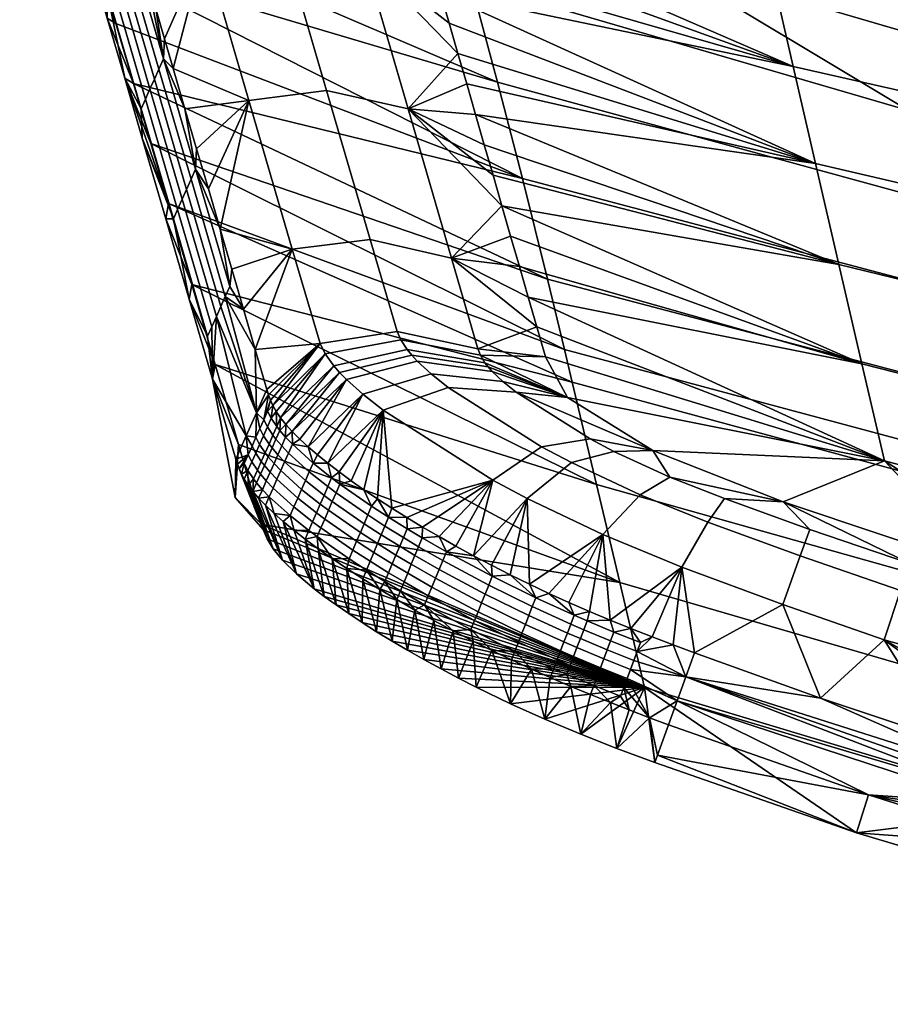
# Model space of a CAD drawing. Header units: millimetres. Extents: x 1047 to 1715, y 555 to 1212.
# Tile 5 of 256: x 1160 to 1229, y 680 to 759. Entities that reach past the tile are written whole.
import ezdxf

# ---------------------------------------------------------------- set-up
doc = ezdxf.new("R2010")
doc.units = ezdxf.units.MM
doc.header["$MEASUREMENT"] = 0
doc.layers.add('Alu stel 3', color=7, linetype='Continuous')

msp = doc.modelspace()

# ---------------------------------------------------------------- meshes
at = {"layer": 'Alu stel 3'}
mesh = msp.add_polyface(dxfattribs=at)
corners = [(1181.069, 765.107, 211.01), (1177.683, 776.698, 160.611), (1171.501, 775.897, 160.837), (1174.884, 764.306, 211.236), (1187.565, 763.655, 210.244), (1184.175, 775.237, 159.843), (1184.605, 752.986, 263.637), (1178.416, 752.194, 263.866), (1191.094, 751.519, 262.868), (1195.757, 753.496, 245.025), (1195.058, 755.918, 234.551), (1194.359, 758.342, 224.062), (1193.657, 760.763, 213.572), (1192.954, 763.179, 203.081), (1192.25, 765.592, 192.589), (1191.544, 768.002, 182.096), (1190.836, 770.408, 171.602), (1190.128, 772.811, 161.108), (1189.417, 775.211, 150.613), (1188.707, 777.606, 140.125), (1187.994, 779.998, 129.636), (1168.219, 769.062, 170.415), (1168.919, 766.666, 180.836), (1169.618, 764.271, 191.257), (1170.316, 761.878, 201.668), (1171.015, 759.485, 212.078), (1171.711, 757.102, 222.446), (1172.406, 754.718, 232.814), (1168.557, 763.974, 185.46), (1171.262, 754.686, 225.834), (1171.62, 755.493, 225.99), (1168.915, 764.782, 185.617), (1173.338, 751.526, 246.703), (1172.406, 754.718, 232.814), (1171.711, 757.102, 222.446), (1171.015, 759.485, 212.078), (1170.316, 761.878, 201.668), (1185.607, 772.215, 62.525), (1160.239, 784.656, 54.906), (1197.421, 772.572, 43.568), (1167.847, 758.305, 168.101), (1166.453, 763.081, 147.323), (1200.188, 745.972, 168.17), (1165.057, 767.856, 126.545), (1198.208, 753.633, 133.67), (1163.66, 772.632, 105.767), (1196.078, 761.567, 97.355), (1162.262, 777.408, 84.99), (1160.863, 782.183, 64.212), (1185.607, 772.215, 62.525)]
mesh.append_faces([[corners[k] for k in face] for face in [(0, 1, 2, 3), (4, 5, 1, 0), (6, 0, 3, 7), (8, 4, 0, 6), (9, 10, 8, 8), (10, 11, 4, 4), (11, 12, 4, 4), (12, 13, 4, 4), (13, 14, 4, 4), (14, 15, 4, 4), (15, 16, 5, 5), (16, 17, 5, 5), (17, 18, 5, 5), (18, 19, 5, 5), (19, 20, 5, 5), (21, 22, 2, 2), (22, 23, 3, 3), (23, 24, 3, 3), (24, 25, 3, 3), (25, 26, 3, 3), (26, 27, 3, 3), (3, 2, 22, 22), (5, 4, 15, 15), (7, 3, 27, 27), (4, 8, 10, 10), (28, 29, 30, 31), (32, 33, 30, 30), (33, 34, 30, 30), (34, 35, 30, 30), (35, 36, 30, 30), (31, 30, 36, 36), (37, 38, 39, 39), (40, 41, 42, 42), (41, 43, 44, 44), (43, 45, 46, 46), (45, 47, 46, 46), (47, 48, 49, 49), (44, 42, 41, 41), (46, 44, 43, 43), (46, 47, 49, 49)]])
mesh = msp.add_polyface(dxfattribs=at)
corners = [(1166.119, 776.256, 139.116), (1166.819, 773.857, 149.553), (1171.501, 775.897, 160.837), (1167.52, 771.459, 159.987), (1168.219, 769.062, 170.415), (1168.553, 753.96, 210.962), (1167.16, 758.735, 190.184), (1169.24, 753.529, 188.879), (1165.767, 763.51, 169.406), (1167.847, 758.305, 168.101), (1164.373, 768.285, 148.627), (1166.453, 763.081, 147.323), (1162.979, 773.059, 127.849), (1165.057, 767.856, 126.545), (1161.585, 777.833, 107.07), (1160.191, 782.606, 86.291), (1163.66, 772.632, 105.767), (1168.201, 763.172, 185.304), (1170.905, 753.884, 225.678), (1171.262, 754.686, 225.834), (1168.557, 763.974, 185.46), (1167.853, 762.388, 185.152), (1170.557, 753.1, 225.526), (1167.488, 761.568, 184.993), (1170.193, 752.28, 225.367), (1167.152, 760.811, 184.846), (1169.857, 751.524, 225.22), (1165.86, 773.22, 145.248), (1168.915, 764.782, 185.617), (1166.218, 774.027, 145.405), (1165.504, 772.417, 145.093), (1165.156, 771.633, 144.941), (1164.792, 770.812, 144.781), (1164.456, 770.055, 144.634), (1162.572, 780.484, 106.421), (1162.919, 781.268, 106.573), (1162.208, 779.663, 106.262), (1161.872, 778.906, 106.115), (1162.979, 773.059, 127.849), (1164.373, 768.285, 148.627), (1165.767, 763.51, 169.406), (1167.16, 758.735, 190.184), (1168.553, 753.96, 210.962), (1170.316, 761.878, 201.668), (1169.618, 764.271, 191.257), (1168.919, 766.666, 180.836), (1168.219, 769.062, 170.415), (1167.52, 771.459, 159.987), (1166.819, 773.857, 149.553), (1166.119, 776.256, 139.116), (1165.419, 778.656, 128.675)]
mesh.append_faces([[corners[k] for k in face] for face in [(0, 1, 2, 2), (1, 3, 2, 2), (3, 4, 2, 2), (5, 6, 7, 7), (6, 8, 9, 9), (8, 10, 11, 11), (10, 12, 13, 13), (12, 14, 13, 13), (14, 15, 16, 16), (16, 13, 14, 14), (13, 11, 10, 10), (11, 9, 8, 8), (9, 7, 6, 6), (17, 18, 19, 20), (21, 22, 18, 17), (23, 24, 22, 21), (25, 26, 24, 23), (27, 20, 28, 29), (30, 17, 20, 27), (31, 21, 17, 30), (32, 23, 21, 31), (33, 25, 23, 32), (34, 31, 30, 35), (36, 32, 31, 34), (37, 33, 32, 36), (38, 39, 33, 33), (39, 40, 33, 33), (40, 41, 25, 25), (41, 42, 25, 25), (43, 44, 28, 28), (44, 45, 28, 28), (45, 46, 28, 28), (46, 47, 29, 29), (47, 48, 29, 29), (48, 49, 29, 29), (49, 50, 29, 29), (26, 25, 42, 42), (29, 28, 46, 46), (25, 33, 40, 40), (33, 37, 38, 38)]])
mesh = msp.add_polyface(dxfattribs=at)
corners = [(1199.247, 741.385, 297.392), (1198.549, 743.808, 286.919), (1194.545, 739.642, 314.346), (1252.895, 747.844, 196.312), (1254.315, 739.984, 229.981), (1284.564, 735.112, 229.164), (1283.494, 743.168, 195.384), (1251.601, 754.797, 164.33), (1282.51, 750.015, 163.254), (1250.279, 761.641, 130.373), (1281.494, 756.434, 129.093), (1249.02, 767.852, 96.845), (1280.512, 761.914, 95.315), (1221.726, 754.881, 197.702), (1223.501, 747.164, 231.291), (1220.111, 761.965, 165.835), (1218.467, 769.226, 132.043), (1216.909, 776.131, 98.721), (1199.247, 741.385, 297.392), (1227.2, 731.232, 299.441), (1198.549, 743.808, 286.919), (1225.364, 739.132, 265.652), (1197.851, 746.23, 276.446), (1197.153, 748.652, 265.972), (1196.455, 751.074, 255.499), (1195.757, 753.496, 245.025), (1195.058, 755.918, 234.551), (1194.359, 758.342, 224.062), (1193.657, 760.763, 213.572), (1192.954, 763.179, 203.081), (1192.25, 765.592, 192.589), (1191.544, 768.002, 182.096), (1190.836, 770.408, 171.602), (1268.156, 768.933, 61.116), (1189.417, 775.211, 150.613), (1287.445, 763.915, -0.726), (1287.691, 757.589, 10.315), (1241.42, 768.06, 16.491), (1288.445, 748.624, 34.663), (1242.35, 758.921, 38.631), (1266.463, 748.739, 58.553), (1238.445, 755.374, 59.676), (1210.836, 763.445, 61.041), (1197.421, 772.572, 43.568), (1230.905, 751.377, 95.523), (1268.216, 743.433, 94.094), (1269.831, 737.142, 130.5), (1232.812, 744.163, 131.855), (1198.208, 753.633, 133.67), (1234.504, 736.909, 166.329), (1200.188, 745.972, 168.17), (1196.078, 761.567, 97.355), (1185.607, 772.215, 62.525), (1210.836, 763.445, 61.041), (1238.445, 755.374, 59.676), (1266.463, 748.739, 58.553)]
mesh.append_faces([[corners[k] for k in face] for face in [(0, 1, 2, 2), (3, 4, 5, 6), (7, 3, 6, 8), (9, 7, 8, 10), (11, 9, 10, 12), (13, 14, 4, 3), (15, 13, 3, 7), (16, 15, 7, 9), (17, 16, 9, 11), (18, 19, 20, 20), (20, 21, 22, 22), (22, 21, 23, 23), (23, 21, 24, 24), (24, 14, 25, 25), (25, 14, 26, 26), (26, 14, 27, 27), (27, 14, 28, 28), (28, 13, 29, 29), (29, 13, 30, 30), (30, 13, 31, 31), (31, 15, 32, 32), (12, 33, 11, 11), (14, 24, 21, 21), (13, 28, 14, 14), (15, 31, 13, 13), (16, 34, 15, 15), (35, 36, 37, 37), (38, 39, 37, 36), (40, 41, 39, 39), (41, 42, 39, 39), (43, 39, 42, 42), (39, 38, 40, 40), (44, 45, 46, 47), (48, 47, 49, 50), (51, 44, 47, 48), (52, 53, 51, 51), (53, 54, 44, 44), (54, 55, 45, 45), (45, 44, 54, 54), (44, 51, 53, 53)]])
mesh = msp.add_polyface(dxfattribs=at)
corners = [(1188.063, 741.128, 315.119), (1184.605, 752.986, 263.637), (1178.416, 752.194, 263.866), (1181.872, 740.346, 315.351), (1194.545, 739.642, 314.346), (1191.094, 751.519, 262.868), (1190.216, 733.789, 346.99), (1184.089, 732.85, 347.911), (1196.645, 732.417, 345.662), (1190.512, 733.135, 349.639), (1184.504, 732.025, 351.165), (1196.845, 731.911, 347.754), (1191.023, 732.358, 352.4), (1185.186, 731.073, 354.405), (1197.198, 731.315, 349.967), (1191.384, 731.917, 353.805), (1185.645, 730.546, 356.005), (1197.459, 730.975, 351.104), (1191.824, 731.444, 355.209), (1186.187, 729.988, 357.58), (1197.785, 730.608, 352.244), (1192.922, 730.425, 357.914), (1187.503, 728.796, 360.609), (1198.624, 729.813, 354.444), (1198.549, 743.808, 286.919), (1197.851, 746.23, 276.446), (1197.153, 748.652, 265.972), (1196.455, 751.074, 255.499), (1195.757, 753.496, 245.025), (1179.862, 729.178, 343.925), (1179.987, 728.765, 345.708), (1180.139, 728.342, 347.487), (1180.34, 727.898, 349.255), (1176.134, 741.948, 288.37), (1177.066, 738.755, 302.258), (1177.998, 735.563, 316.147), (1178.93, 732.37, 330.036), (1178.93, 732.37, 330.036), (1177.998, 735.563, 316.147), (1176.544, 736.584, 304.577), (1176.187, 735.782, 304.421), (1179.04, 727.332, 343.567), (1175.838, 734.999, 304.269), (1173.894, 737.548, 258.401), (1172.023, 743.977, 230.436), (1204.142, 729.768, 239.455), (1170.632, 748.753, 209.657), (1203.527, 732.361, 228.176), (1169.24, 753.529, 188.879), (1202.182, 737.953, 203.716), (1167.847, 758.305, 168.101), (1200.188, 745.972, 168.17), (1206.079, 721.608, 274.948)]
mesh.append_faces([[corners[k] for k in face] for face in [(0, 1, 2, 3), (4, 5, 1, 0), (6, 0, 3, 7), (8, 4, 0, 6), (9, 6, 7, 10), (11, 8, 6, 9), (12, 9, 10, 13), (14, 11, 9, 12), (15, 12, 13, 16), (17, 14, 12, 15), (18, 15, 16, 19), (20, 17, 15, 18), (21, 18, 19, 22), (23, 20, 18, 21), (24, 25, 5, 5), (25, 26, 5, 5), (26, 27, 5, 5), (27, 28, 5, 5), (29, 30, 7, 7), (30, 31, 7, 7), (31, 32, 7, 7), (33, 34, 3, 3), (34, 35, 3, 3), (35, 36, 3, 3), (36, 29, 7, 7), (3, 2, 33, 33), (5, 4, 24, 24), (7, 3, 36, 36), (10, 7, 32, 32), (37, 38, 39, 39), (39, 40, 41, 41), (40, 42, 41, 41), (41, 37, 39, 39), (43, 44, 45, 45), (44, 46, 47, 47), (46, 48, 49, 49), (48, 50, 51, 51), (45, 52, 43, 43), (47, 45, 44, 44), (49, 47, 46, 46), (51, 49, 48, 48)]])
mesh = msp.add_polyface(dxfattribs=at)
corners = [(1172.406, 754.718, 232.814), (1173.338, 751.526, 246.703), (1178.416, 752.194, 263.866), (1174.27, 748.333, 260.592), (1175.202, 745.141, 274.481), (1176.134, 741.948, 288.37), (1175.536, 730.012, 315.136), (1173.678, 736.383, 287.421), (1175.748, 731.177, 286.117), (1171.821, 742.755, 259.705), (1173.894, 737.548, 258.401), (1169.946, 749.183, 231.74), (1172.023, 743.977, 230.436), (1168.553, 753.96, 210.962), (1169.24, 753.529, 188.879), (1170.632, 748.753, 209.657), (1173.821, 745.913, 263.992), (1176.544, 736.584, 304.577), (1176.903, 737.391, 304.733), (1174.18, 746.72, 264.148), (1173.464, 745.111, 263.836), (1176.187, 735.782, 304.421), (1173.116, 744.328, 263.684), (1175.838, 734.999, 304.269), (1172.751, 743.508, 263.525), (1175.473, 734.18, 304.11), (1172.415, 742.752, 263.379), (1175.136, 733.424, 303.964), (1171.262, 754.686, 225.834), (1171.62, 755.493, 225.99), (1170.905, 753.884, 225.678), (1170.557, 753.1, 225.526), (1170.193, 752.28, 225.367), (1169.857, 751.524, 225.22), (1168.553, 753.96, 210.962), (1169.946, 749.183, 231.74), (1171.821, 742.755, 259.705), (1173.678, 736.383, 287.421), (1175.536, 730.012, 315.136), (1177.998, 735.563, 316.147), (1177.066, 738.755, 302.258), (1176.134, 741.948, 288.37), (1175.202, 745.141, 274.481), (1174.27, 748.333, 260.592), (1173.338, 751.526, 246.703), (1178.217, 725.486, 343.21), (1179.04, 727.332, 343.567)]
mesh.append_faces([[corners[k] for k in face] for face in [(0, 1, 2, 2), (1, 3, 2, 2), (3, 4, 2, 2), (4, 5, 2, 2), (6, 7, 8, 8), (7, 9, 10, 10), (9, 11, 12, 12), (11, 13, 12, 12), (14, 15, 13, 13), (15, 12, 13, 13), (12, 10, 9, 9), (10, 8, 7, 7), (16, 17, 18, 19), (20, 21, 17, 16), (22, 23, 21, 20), (24, 25, 23, 22), (26, 27, 25, 24), (28, 16, 19, 29), (30, 20, 16, 28), (31, 22, 20, 30), (32, 24, 22, 31), (33, 26, 24, 32), (34, 35, 33, 33), (35, 36, 26, 26), (36, 37, 26, 26), (37, 38, 27, 27), (39, 40, 18, 18), (40, 41, 18, 18), (41, 42, 19, 19), (42, 43, 19, 19), (43, 44, 19, 19), (45, 46, 23, 23), (18, 17, 39, 39), (19, 18, 41, 41), (23, 25, 38, 38), (27, 26, 37, 37), (25, 27, 38, 38), (29, 19, 44, 44), (26, 33, 35, 35), (38, 45, 23, 23)]])
mesh = msp.add_polyface(dxfattribs=at)
corners = [(1211.924, 722.203, 365.922), (1207.471, 724.259, 364.244), (1204.088, 723.365, 369.937), (1209.565, 720.795, 372.016), (1214.945, 718.625, 372.646), (1206.589, 717.634, 376.503), (1212.874, 715.047, 377.323), (1216.255, 720.496, 366.361), (1222.288, 715.935, 372.73), (1220.91, 712.071, 377.413), (1223.062, 718.039, 366.44), (1231.019, 715.324, 366.531), (1230.274, 713.179, 372.811), (1257.221, 709.038, 360.844), (1247.3, 711.774, 360.711), (1237.193, 714.808, 360.579), (1220.924, 720.233, 360.378), (1210.569, 724.335, 358.898), (1207.161, 710.825, 377.768), (1208.823, 710.149, 377.938), (1205.567, 725.257, 363.026), (1227.2, 731.232, 299.441), (1228.995, 723.514, 332.437), (1258.717, 715.607, 330.724), (1257.277, 723.564, 297.859), (1225.364, 739.132, 265.652), (1255.806, 731.707, 264.205), (1223.501, 747.164, 231.291), (1254.315, 739.984, 229.981), (1247.3, 711.774, 360.711), (1237.193, 714.808, 360.579), (1220.924, 720.233, 360.378), (1210.569, 724.335, 358.898), (1203.787, 728.537, 351.298), (1202.012, 731.785, 338.892), (1201.328, 734.163, 328.614), (1200.643, 736.54, 318.337), (1198.549, 743.808, 286.919), (1237.637, 720.699, 237.428), (1273.467, 714.014, 235.914), (1274.47, 705.296, 271.107), (1239.108, 712.336, 272.777), (1237.169, 723.356, 226.195), (1273.149, 716.785, 224.731), (1236.126, 729.025, 201.807), (1272.413, 722.609, 200.414), (1234.504, 736.909, 166.329), (1271.19, 730.379, 164.986), (1232.812, 744.163, 131.855), (1269.831, 737.142, 130.5), (1206.079, 721.608, 274.948), (1240.513, 704.343, 306.563), (1207.929, 713.809, 308.872), (1204.142, 729.768, 239.455), (1203.527, 732.361, 228.176), (1202.182, 737.953, 203.716), (1200.188, 745.972, 168.17)]
mesh.append_faces([[corners[k] for k in face] for face in [(0, 1, 2, 3), (4, 3, 5, 6), (7, 0, 3, 4), (8, 4, 6, 9), (10, 7, 4, 8), (11, 10, 8, 12), (13, 14, 11, 11), (14, 15, 11, 11), (15, 16, 11, 11), (16, 17, 0, 0), (18, 19, 6, 6), (20, 1, 17, 17), (1, 0, 17, 17), (6, 5, 18, 18), (0, 7, 16, 16), (7, 10, 16, 16), (10, 11, 16, 16), (21, 22, 23, 24), (25, 21, 24, 26), (27, 25, 26, 28), (29, 22, 30, 30), (30, 22, 31, 31), (31, 22, 32, 32), (32, 22, 33, 33), (33, 22, 34, 34), (34, 22, 35, 35), (35, 22, 36, 36), (22, 29, 23, 23), (21, 36, 22, 22), (25, 37, 21, 21), (38, 39, 40, 41), (42, 43, 39, 38), (44, 45, 43, 42), (46, 47, 45, 44), (48, 49, 47, 46), (50, 41, 51, 52), (53, 38, 41, 50), (54, 42, 38, 53), (55, 44, 42, 54), (56, 46, 44, 55)]])
mesh = msp.add_polyface(dxfattribs=at)
corners = [(1199.678, 728.964, 356.485), (1198.624, 729.813, 354.444), (1192.922, 730.425, 357.914), (1194.276, 729.341, 360.426), (1205.567, 725.257, 363.026), (1201.715, 724.624, 368.454), (1204.088, 723.365, 369.937), (1197.844, 721.964, 372.557), (1200.558, 720.512, 374.203), (1207.471, 724.259, 364.244), (1209.565, 720.795, 372.016), (1206.589, 717.634, 376.503), (1210.569, 724.335, 358.898), (1203.787, 728.537, 351.298), (1202.012, 731.785, 338.892), (1196.845, 731.911, 347.754), (1201.328, 734.163, 328.614), (1196.645, 732.417, 345.662), (1200.643, 736.54, 318.337), (1194.545, 739.642, 314.346), (1199.945, 738.963, 307.864), (1199.247, 741.385, 297.392), (1193.551, 717.47, 372.258), (1194.903, 716.708, 373.207), (1196.295, 715.95, 374.076), (1197.734, 715.193, 374.867), (1199.217, 714.439, 375.577), (1200.742, 713.692, 376.2), (1202.301, 712.955, 376.731), (1203.893, 712.231, 377.169), (1205.515, 711.52, 377.514), (1207.161, 710.825, 377.768), (1197.198, 731.315, 349.967), (1197.459, 730.975, 351.104), (1197.785, 730.608, 352.244), (1200.643, 736.54, 318.337), (1227.2, 731.232, 299.441), (1199.945, 738.963, 307.864), (1199.247, 741.385, 297.392), (1197.509, 713.609, 374.76), (1200.974, 711.904, 376.199), (1201.252, 712.611, 376.34), (1197.792, 714.315, 374.9), (1193.851, 715.57, 372.608), (1194.14, 716.273, 372.747), (1202.301, 712.955, 376.731), (1200.742, 713.692, 376.2), (1199.217, 714.439, 375.577), (1197.734, 715.193, 374.867), (1196.295, 715.95, 374.076)]
mesh.append_faces([[corners[k] for k in face] for face in [(0, 1, 2, 3), (4, 0, 3, 5), (6, 5, 7, 8), (9, 4, 5, 6), (10, 6, 8, 11), (12, 13, 0, 0), (13, 14, 15, 15), (14, 16, 17, 17), (16, 18, 19, 19), (18, 20, 19, 19), (20, 21, 19, 19), (22, 23, 7, 7), (23, 24, 7, 7), (24, 25, 8, 8), (25, 26, 8, 8), (26, 27, 8, 8), (27, 28, 11, 11), (28, 29, 11, 11), (29, 30, 11, 11), (30, 31, 11, 11), (19, 17, 16, 16), (17, 15, 14, 14), (15, 32, 13, 13), (32, 33, 13, 13), (33, 34, 13, 13), (34, 1, 13, 13), (1, 0, 13, 13), (0, 4, 12, 12), (8, 7, 24, 24), (11, 8, 27, 27), (35, 36, 37, 37), (37, 36, 38, 38), (39, 40, 41, 42), (43, 39, 42, 44), (45, 46, 41, 41), (46, 47, 41, 41), (47, 48, 42, 42), (48, 49, 42, 42), (42, 41, 47, 47), (44, 42, 49, 49)]])
mesh = msp.add_polyface(dxfattribs=at)
corners = [(1194.276, 729.341, 360.426), (1192.922, 730.425, 357.914), (1187.503, 728.796, 360.609), (1189.104, 727.524, 363.443), (1201.715, 724.624, 368.454), (1197.844, 721.964, 372.557), (1180.34, 727.898, 349.255), (1180.606, 727.427, 351.007), (1184.504, 732.025, 351.165), (1180.948, 726.926, 352.736), (1181.371, 726.394, 354.44), (1185.186, 731.073, 354.405), (1181.878, 725.83, 356.109), (1185.645, 730.546, 356.005), (1182.468, 725.238, 357.739), (1186.187, 729.988, 357.58), (1183.138, 724.619, 359.323), (1183.885, 723.975, 360.863), (1184.707, 723.309, 362.354), (1185.599, 722.623, 363.795), (1186.558, 721.92, 365.18), (1187.58, 721.203, 366.511), (1188.664, 720.473, 367.786), (1189.806, 719.731, 369.001), (1181.577, 724.124, 356.732), (1183.229, 722.627, 360.498), (1183.534, 723.324, 360.634), (1181.884, 724.82, 356.867), (1181.27, 723.428, 356.597), (1182.924, 721.93, 360.363), (1181.04, 724.686, 355.137), (1181.348, 725.382, 355.272), (1180.732, 723.991, 355.002), (1180.424, 723.295, 354.867), (1180.963, 722.732, 356.462), (1180.581, 725.22, 353.509), (1180.89, 725.915, 353.644), (1184.707, 723.309, 362.354), (1183.885, 723.975, 360.863), (1183.138, 724.619, 359.323), (1182.468, 725.238, 357.739), (1181.878, 725.83, 356.109), (1181.371, 726.394, 354.44), (1180.948, 726.926, 352.736), (1180.606, 727.427, 351.007), (1180.645, 726.231, 352.618), (1185.007, 722.15, 363.207), (1175.748, 731.177, 286.117), (1173.894, 737.548, 258.401), (1206.079, 721.608, 274.948), (1207.929, 713.809, 308.872)]
mesh.append_faces([[corners[k] for k in face] for face in [(0, 1, 2, 3), (4, 0, 3, 5), (6, 7, 8, 8), (7, 9, 8, 8), (9, 10, 11, 11), (10, 12, 13, 13), (12, 14, 15, 15), (14, 16, 15, 15), (16, 17, 2, 2), (17, 18, 2, 2), (18, 19, 3, 3), (19, 20, 3, 3), (20, 21, 3, 3), (21, 22, 3, 3), (22, 23, 3, 3), (11, 8, 9, 9), (13, 11, 10, 10), (15, 13, 12, 12), (2, 15, 16, 16), (3, 2, 18, 18), (24, 25, 26, 27), (28, 29, 25, 24), (30, 24, 27, 31), (32, 28, 24, 30), (33, 34, 28, 32), (35, 30, 31, 36), (37, 38, 26, 26), (38, 39, 26, 26), (39, 40, 27, 27), (40, 41, 27, 27), (41, 42, 31, 31), (42, 43, 36, 36), (43, 44, 45, 45), (26, 46, 37, 37), (27, 26, 39, 39), (31, 27, 41, 41), (36, 31, 42, 42), (45, 36, 43, 43), (47, 48, 49, 49), (49, 50, 47, 47)]])
mesh = msp.add_polyface(dxfattribs=at)
corners = [(1177.323, 720.596, 342.175), (1177.394, 723.64, 342.852), (1175.536, 730.012, 315.136), (1175.748, 731.177, 286.117), (1177.602, 724.806, 313.833), (1180.272, 724.525, 353.374), (1180.732, 723.991, 355.002), (1181.04, 724.686, 355.137), (1180.581, 725.22, 353.509), (1179.964, 723.829, 353.239), (1180.424, 723.295, 354.867), (1179.655, 723.134, 353.104), (1180.116, 722.599, 354.732), (1180.336, 725.536, 352.483), (1180.89, 725.915, 353.644), (1180.645, 726.231, 352.618), (1180.027, 724.841, 352.348), (1179.718, 724.145, 352.213), (1179.409, 723.45, 352.079), (1179.895, 726.199, 350.168), (1180.204, 726.894, 350.303), (1179.585, 725.504, 350.033), (1179.276, 724.809, 349.899), (1178.967, 724.114, 349.764), (1178.657, 723.418, 349.629), (1179.1, 722.755, 351.944), (1179.603, 726.764, 347.998), (1179.913, 727.459, 348.133), (1179.294, 726.069, 347.864), (1178.984, 725.374, 347.729), (1178.674, 724.679, 347.594), (1178.365, 723.984, 347.459), (1178.055, 723.289, 347.325), (1178.348, 722.723, 349.494), (1177.394, 723.64, 342.852), (1177.514, 723.244, 344.566), (1177.643, 722.874, 346.124), (1180.606, 727.427, 351.007), (1180.34, 727.898, 349.255), (1180.139, 728.342, 347.487), (1179.987, 728.765, 345.708), (1179.862, 729.178, 343.925), (1179.04, 727.332, 343.567), (1178.217, 725.486, 343.21), (1175.536, 730.012, 315.136), (1177.394, 723.64, 342.852), (1178.217, 725.486, 343.21), (1179.862, 729.178, 343.925), (1178.93, 732.37, 330.036), (1179.04, 727.332, 343.567)]
mesh.append_faces([[corners[k] for k in face] for face in [(0, 1, 2, 2), (3, 4, 2, 2), (4, 0, 2, 2), (5, 6, 7, 8), (9, 10, 6, 5), (11, 12, 10, 9), (13, 8, 14, 15), (16, 5, 8, 13), (17, 9, 5, 16), (18, 11, 9, 17), (19, 13, 15, 20), (21, 16, 13, 19), (22, 17, 16, 21), (23, 18, 17, 22), (24, 25, 18, 23), (26, 19, 20, 27), (28, 21, 19, 26), (29, 22, 21, 28), (30, 23, 22, 29), (31, 24, 23, 30), (32, 33, 24, 31), (34, 35, 31, 31), (35, 36, 31, 31), (37, 38, 20, 20), (38, 39, 27, 27), (39, 40, 26, 26), (40, 41, 42, 42), (42, 43, 29, 29), (43, 34, 31, 31), (20, 15, 37, 37), (27, 20, 38, 38), (26, 27, 39, 39), (28, 26, 42, 42), (29, 28, 42, 42), (30, 29, 43, 43), (31, 30, 43, 43), (32, 31, 36, 36), (26, 40, 42, 42), (44, 45, 46, 46), (47, 48, 49, 49)]])
mesh = msp.add_polyface(dxfattribs=at)
corners = [(1189.806, 719.731, 369.001), (1191, 718.984, 370.151), (1197.844, 721.964, 372.557), (1192.25, 718.23, 371.238), (1193.551, 717.47, 372.258), (1189.104, 727.524, 363.443), (1191.932, 716.672, 371.178), (1193.851, 715.57, 372.608), (1194.14, 716.273, 372.747), (1192.224, 717.375, 371.316), (1191.641, 715.97, 371.04), (1193.563, 714.866, 372.469), (1191.349, 715.267, 370.902), (1193.274, 714.163, 372.331), (1190.715, 717.401, 370.148), (1191.009, 718.103, 370.285), (1190.422, 716.7, 370.01), (1190.128, 715.998, 369.872), (1189.835, 715.296, 369.735), (1191.058, 714.565, 370.764), (1189.248, 718.314, 368.759), (1189.543, 719.015, 368.896), (1188.952, 717.613, 368.622), (1188.656, 716.913, 368.484), (1188.361, 716.212, 368.347), (1188.065, 715.511, 368.21), (1189.542, 714.595, 369.597), (1187.77, 714.81, 368.073), (1189.248, 713.893, 369.459), (1187.89, 719.197, 367.309), (1188.187, 719.897, 367.446), (1187.592, 718.497, 367.172), (1187.294, 717.797, 367.035), (1186.996, 717.097, 366.899), (1186.699, 716.397, 366.762), (1186.401, 715.697, 366.625), (1185.361, 720.961, 364.065), (1185.663, 721.659, 364.202), (1185.059, 720.263, 363.929), (1196.295, 715.95, 374.076), (1194.903, 716.708, 373.207), (1193.551, 717.47, 372.258), (1192.25, 718.23, 371.238), (1191, 718.984, 370.151), (1189.806, 719.731, 369.001), (1188.664, 720.473, 367.786), (1187.58, 721.203, 366.511), (1186.224, 714.93, 366.62), (1179.456, 718.435, 341.549), (1177.602, 724.806, 313.833), (1207.929, 713.809, 308.872), (1175.748, 731.177, 286.117)]
mesh.append_faces([[corners[k] for k in face] for face in [(0, 1, 2, 2), (1, 3, 2, 2), (3, 4, 2, 2), (2, 5, 0, 0), (6, 7, 8, 9), (10, 11, 7, 6), (12, 13, 11, 10), (14, 6, 9, 15), (16, 10, 6, 14), (17, 12, 10, 16), (18, 19, 12, 17), (20, 14, 15, 21), (22, 16, 14, 20), (23, 17, 16, 22), (24, 18, 17, 23), (25, 26, 18, 24), (27, 28, 26, 25), (29, 20, 21, 30), (31, 22, 20, 29), (32, 23, 22, 31), (33, 24, 23, 32), (34, 25, 24, 33), (35, 27, 25, 34), (36, 29, 30, 37), (38, 31, 29, 36), (39, 40, 8, 8), (40, 41, 8, 8), (41, 42, 9, 9), (42, 43, 15, 15), (43, 44, 21, 21), (44, 45, 21, 21), (45, 46, 30, 30), (9, 8, 41, 41), (15, 9, 42, 42), (21, 15, 43, 43), (30, 21, 45, 45), (27, 35, 47, 47), (37, 30, 46, 46), (48, 49, 50, 50), (49, 51, 50, 50)]])
mesh = msp.add_polyface(dxfattribs=at)
corners = [(1177.643, 722.874, 346.124), (1177.514, 723.244, 344.566), (1179.573, 718.046, 343.232), (1177.394, 723.64, 342.852), (1177.323, 720.596, 342.175), (1179.867, 717.304, 346.287), (1179.456, 718.435, 341.549), (1177.323, 720.596, 342.175), (1177.602, 724.806, 313.833), (1184.705, 721.452, 363.071), (1185.361, 720.961, 364.065), (1185.663, 721.659, 364.202), (1185.007, 722.15, 363.207), (1184.402, 720.754, 362.935), (1185.059, 720.263, 363.929), (1184.1, 720.056, 362.799), (1184.758, 719.564, 363.793), (1183.229, 722.627, 360.498), (1183.534, 723.324, 360.634), (1182.924, 721.93, 360.363), (1182.619, 721.233, 360.227), (1182.314, 720.536, 360.092), (1183.797, 719.358, 362.663), (1180.963, 722.732, 356.462), (1181.27, 723.428, 356.597), (1180.655, 722.036, 356.326), (1180.348, 721.34, 356.191), (1182.01, 719.839, 359.956), (1180.041, 720.644, 356.056), (1181.705, 719.141, 359.82), (1180.116, 722.599, 354.732), (1180.424, 723.295, 354.867), (1179.808, 721.904, 354.597), (1179.5, 721.208, 354.462), (1179.347, 722.438, 352.969), (1179.655, 723.134, 353.104), (1179.038, 721.743, 352.834), (1179.1, 722.755, 351.944), (1179.409, 723.45, 352.079), (1178.791, 722.06, 351.809), (1178.348, 722.723, 349.494), (1178.657, 723.418, 349.629), (1177.643, 722.874, 346.124), (1177.827, 722.452, 347.823), (1178.055, 723.289, 347.325), (1178.046, 722.045, 349.363), (1178.368, 721.547, 351.117), (1178.736, 721.063, 352.702), (1179.199, 720.528, 354.33), (1179.74, 719.963, 355.924), (1180.432, 719.305, 357.648), (1187.58, 721.203, 366.511), (1186.558, 721.92, 365.18), (1185.599, 722.623, 363.795), (1184.707, 723.309, 362.354)]
mesh.append_faces([[corners[k] for k in face] for face in [(0, 1, 2, 2), (1, 3, 4, 4), (2, 5, 0, 0), (2, 1, 4, 4), (6, 7, 8, 8), (9, 10, 11, 12), (13, 14, 10, 9), (15, 16, 14, 13), (17, 9, 12, 18), (19, 13, 9, 17), (20, 15, 13, 19), (21, 22, 15, 20), (23, 20, 19, 24), (25, 21, 20, 23), (26, 27, 21, 25), (28, 29, 27, 26), (30, 25, 23, 31), (32, 26, 25, 30), (33, 28, 26, 32), (34, 32, 30, 35), (36, 33, 32, 34), (37, 34, 35, 38), (39, 36, 34, 37), (40, 39, 37, 41), (42, 43, 44, 44), (43, 45, 40, 40), (45, 46, 40, 40), (46, 47, 39, 39), (47, 48, 33, 33), (48, 49, 28, 28), (49, 50, 28, 28), (51, 52, 11, 11), (52, 53, 11, 11), (53, 54, 12, 12), (12, 11, 53, 53), (28, 33, 48, 48), (33, 36, 47, 47), (36, 39, 47, 47), (39, 40, 46, 46), (40, 44, 43, 43)]])
mesh = msp.add_polyface(dxfattribs=at)
corners = [(1186.224, 714.93, 366.62), (1185.04, 715.729, 365.233), (1186.365, 711.34, 361.811), (1183.929, 716.512, 363.778), (1185.357, 712.038, 360.506), (1182.895, 717.277, 362.258), (1184.42, 712.719, 359.145), (1182.019, 717.958, 360.812), (1183.63, 713.324, 357.853), (1181.154, 718.67, 359.193), (1180.432, 719.305, 357.648), (1182.204, 714.514, 355.042), (1179.74, 719.963, 355.924), (1179.199, 720.528, 354.33), (1181.101, 715.59, 352.107), (1178.736, 721.063, 352.702), (1178.368, 721.547, 351.117), (1180.358, 716.491, 349.258), (1178.046, 722.045, 349.363), (1177.827, 722.452, 347.823), (1179.867, 717.304, 346.287), (1177.643, 722.874, 346.124), (1179.456, 718.435, 341.549), (1179.573, 718.046, 343.232), (1177.323, 720.596, 342.175), (1184.758, 719.564, 363.793), (1187.294, 717.797, 367.035), (1187.592, 718.497, 367.172), (1185.059, 720.263, 363.929), (1184.456, 718.866, 363.657), (1186.996, 717.097, 366.899), (1184.155, 718.168, 363.521), (1186.699, 716.397, 366.762), (1183.853, 717.469, 363.385), (1186.401, 715.697, 366.625), (1183.797, 719.358, 362.663), (1184.1, 720.056, 362.799), (1183.494, 718.66, 362.527), (1183.192, 717.962, 362.391), (1182.01, 719.839, 359.956), (1182.314, 720.536, 360.092), (1181.705, 719.141, 359.82), (1180.432, 719.305, 357.648), (1181.154, 718.67, 359.193), (1182.019, 717.958, 360.812), (1182.895, 717.277, 362.258), (1183.929, 716.512, 363.778), (1185.04, 715.729, 365.233), (1186.224, 714.93, 366.62), (1180.041, 720.644, 356.056)]
mesh.append_faces([[corners[k] for k in face] for face in [(0, 1, 2, 2), (1, 3, 4, 4), (3, 5, 6, 6), (5, 7, 8, 8), (7, 9, 8, 8), (9, 10, 11, 11), (10, 12, 11, 11), (12, 13, 14, 14), (13, 15, 14, 14), (15, 16, 17, 17), (16, 18, 17, 17), (18, 19, 20, 20), (19, 21, 20, 20), (22, 23, 24, 24), (20, 17, 18, 18), (17, 14, 15, 15), (14, 11, 12, 12), (11, 8, 9, 9), (8, 6, 5, 5), (6, 4, 3, 3), (4, 2, 1, 1), (25, 26, 27, 28), (29, 30, 26, 25), (31, 32, 30, 29), (33, 34, 32, 31), (35, 29, 25, 36), (37, 31, 29, 35), (38, 33, 31, 37), (39, 37, 35, 40), (41, 38, 37, 39), (42, 43, 41, 41), (43, 44, 41, 41), (44, 45, 38, 38), (45, 46, 33, 33), (46, 47, 33, 33), (47, 48, 34, 34), (34, 33, 47, 47), (33, 38, 45, 45), (38, 41, 44, 44), (41, 49, 42, 42)]])
mesh = msp.add_polyface(dxfattribs=at)
corners = [(1196.266, 709.15, 374.138), (1194.674, 709.971, 373.334), (1195.09, 706.209, 369.073), (1193.141, 710.793, 372.44), (1193.711, 706.936, 368.278), (1191.634, 711.63, 371.439), (1192.351, 707.681, 367.384), (1190.187, 712.466, 370.352), (1191.04, 708.425, 366.411), (1188.85, 713.266, 369.228), (1189.828, 709.139, 365.402), (1187.478, 714.119, 367.937), (1188.58, 709.902, 364.242), (1186.224, 714.93, 366.62), (1187.441, 710.627, 363.058), (1186.365, 711.34, 361.811), (1193.563, 714.866, 372.469), (1197.226, 712.903, 374.62), (1197.509, 713.609, 374.76), (1193.851, 715.57, 372.608), (1193.274, 714.163, 372.331), (1196.943, 712.198, 374.48), (1192.986, 713.459, 372.192), (1196.66, 711.492, 374.341), (1192.697, 712.756, 372.053), (1196.377, 710.786, 374.201), (1192.409, 712.052, 371.915), (1196.094, 710.081, 374.061), (1191.058, 714.565, 370.764), (1191.349, 715.267, 370.902), (1190.766, 713.863, 370.626), (1190.475, 713.16, 370.488), (1189.542, 714.595, 369.597), (1189.835, 715.296, 369.735), (1189.248, 713.893, 369.459), (1186.224, 714.93, 366.62), (1187.478, 714.119, 367.937), (1187.77, 714.81, 368.073), (1188.85, 713.266, 369.228), (1190.187, 712.466, 370.352), (1191.634, 711.63, 371.439), (1193.141, 710.793, 372.44), (1194.674, 709.971, 373.334), (1182.204, 714.514, 355.042), (1181.101, 715.59, 352.107), (1209.907, 705.475, 345.126), (1180.358, 716.491, 349.258), (1179.867, 717.304, 346.287), (1179.573, 718.046, 343.232), (1179.456, 718.435, 341.549), (1207.929, 713.809, 308.872)]
mesh.append_faces([[corners[k] for k in face] for face in [(0, 1, 2, 2), (1, 3, 4, 4), (3, 5, 6, 6), (5, 7, 8, 8), (7, 9, 10, 10), (9, 11, 12, 12), (11, 13, 14, 14), (15, 14, 13, 13), (14, 12, 11, 11), (12, 10, 9, 9), (10, 8, 7, 7), (8, 6, 5, 5), (6, 4, 3, 3), (4, 2, 1, 1), (16, 17, 18, 19), (20, 21, 17, 16), (22, 23, 21, 20), (24, 25, 23, 22), (26, 27, 25, 24), (28, 22, 20, 29), (30, 24, 22, 28), (31, 26, 24, 30), (32, 30, 28, 33), (34, 31, 30, 32), (35, 36, 37, 37), (36, 38, 37, 37), (38, 39, 34, 34), (39, 40, 31, 31), (40, 41, 26, 26), (41, 42, 26, 26), (27, 26, 42, 42), (26, 31, 40, 40), (31, 34, 39, 39), (34, 37, 38, 38), (43, 44, 45, 45), (44, 46, 45, 45), (46, 47, 45, 45), (47, 48, 45, 45), (48, 49, 45, 45), (50, 45, 49, 49)]])
mesh = msp.add_polyface(dxfattribs=at)
corners = [(1230.274, 713.179, 372.811), (1222.288, 715.935, 372.73), (1220.91, 712.071, 377.413), (1228.962, 709.27, 377.475), (1208.823, 710.149, 377.938), (1210.497, 709.49, 378.035), (1212.874, 715.047, 377.323), (1212.18, 708.847, 378.077), (1213.867, 708.215, 378.09), (1223.898, 704.618, 378.133), (1211.806, 702.501, 376.925), (1210.31, 703.059, 376.92), (1210.935, 700.067, 375.236), (1208.687, 703.677, 376.891), (1207.693, 700.62, 372.207), (1210.729, 699.484, 372.235), (1211.806, 702.501, 376.925), (1210.935, 700.067, 375.236), (1227.731, 696.912, 376.942), (1210.729, 699.484, 372.235), (1226.774, 693.897, 372.224), (1208.687, 703.677, 376.891), (1210.31, 703.059, 376.92), (1208.252, 705.475, 377.14), (1211.806, 702.501, 376.925), (1212.493, 704.406, 377.313), (1213.18, 706.31, 377.702), (1208.78, 706.9, 377.428), (1213.867, 708.215, 378.09), (1212.18, 708.847, 378.077), (1210.497, 709.49, 378.035), (1209.308, 708.324, 377.717), (1208.823, 710.149, 377.938), (1209.573, 709.036, 377.861), (1207.464, 709.88, 377.693), (1209.044, 707.612, 377.573), (1208.516, 706.187, 377.284), (1211.806, 702.501, 376.925), (1227.731, 696.912, 376.942), (1212.493, 704.406, 377.313), (1213.867, 708.215, 378.09), (1213.18, 706.31, 377.702), (1223.898, 704.618, 378.133), (1237.483, 696.974, 377.577), (1237.702, 697.701, 377.733), (1237.921, 698.427, 377.889), (1237.263, 696.247, 377.421), (1207.929, 713.809, 308.872), (1240.513, 704.343, 306.563), (1242.016, 695.8, 342.671), (1209.907, 705.475, 345.126), (1210.729, 699.484, 372.235), (1207.693, 700.62, 372.207), (1226.774, 693.897, 372.224)]
mesh.append_faces([[corners[k] for k in face] for face in [(0, 1, 2, 3), (4, 5, 6, 6), (5, 7, 6, 6), (7, 8, 6, 6), (8, 9, 2, 2), (2, 6, 8, 8), (3, 2, 9, 9), (10, 11, 12, 12), (11, 13, 14, 14), (14, 15, 11, 11), (15, 12, 11, 11), (16, 17, 18, 18), (17, 19, 20, 20), (18, 17, 20, 20), (21, 22, 23, 23), (22, 24, 25, 25), (25, 26, 27, 27), (26, 28, 29, 29), (29, 30, 31, 31), (30, 32, 33, 33), (33, 31, 30, 30), (34, 33, 32, 32), (31, 35, 26, 26), (35, 27, 26, 26), (27, 36, 25, 25), (36, 23, 22, 22), (22, 25, 36, 36), (26, 29, 31, 31), (37, 38, 39, 39), (40, 41, 42, 42), (41, 39, 43, 43), (44, 45, 41, 41), (43, 44, 41, 41), (46, 43, 39, 39), (39, 38, 46, 46), (42, 41, 45, 45), (47, 48, 49, 50), (51, 52, 50, 50), (53, 51, 50, 50), (50, 49, 53, 53)]])
mesh = msp.add_polyface(dxfattribs=at)
corners = [(1278.372, 699.872, 373.34), (1230.274, 713.179, 372.811), (1228.962, 709.27, 377.475), (1277.479, 695.711, 377.886), (1278.906, 702.262, 367.127), (1231.019, 715.324, 366.531), (1223.898, 704.618, 378.133), (1234.007, 701.247, 378.179), (1244.188, 698.103, 378.228), (1254.437, 695.185, 378.278), (1264.762, 692.49, 378.33), (1257.221, 709.038, 360.844), (1277.229, 704.221, 361.115), (1258.717, 715.607, 330.724), (1267.199, 706.52, 360.979), (1257.221, 709.038, 360.844), (1247.3, 711.774, 360.711), (1265.466, 686.087, 376.993), (1252.909, 689.325, 376.975), (1252.132, 686.328, 372.213), (1240.448, 692.894, 376.958), (1227.731, 696.912, 376.942), (1226.774, 693.897, 372.224), (1277.352, 680.249, 372.207), (1237.921, 698.427, 377.889), (1262.646, 691.466, 377.988), (1262.826, 692.201, 378.155), (1238.14, 699.154, 378.045), (1237.702, 697.701, 377.733), (1262.465, 690.731, 377.822), (1237.483, 696.974, 377.577), (1262.285, 689.995, 377.655), (1237.263, 696.247, 377.421), (1262.104, 689.26, 377.488), (1237.044, 695.52, 377.265), (1261.924, 688.525, 377.321), (1236.825, 694.793, 377.108), (1261.744, 687.79, 377.154), (1227.731, 696.912, 376.942), (1240.448, 692.894, 376.958), (1252.909, 689.325, 376.975), (1265.466, 686.087, 376.993), (1277.959, 683.215, 377.012), (1275.144, 690.025, 378.382), (1264.762, 692.49, 378.33), (1254.437, 695.185, 378.278), (1244.188, 698.103, 378.228), (1234.007, 701.247, 378.179), (1223.898, 704.618, 378.133), (1240.513, 704.343, 306.563), (1275.429, 696.963, 304.744), (1276.453, 688.057, 340.692), (1242.016, 695.8, 342.671), (1239.108, 712.336, 272.777), (1274.47, 705.296, 271.107), (1252.132, 686.328, 372.213), (1226.774, 693.897, 372.224)]
mesh.append_faces([[corners[k] for k in face] for face in [(0, 1, 2, 3), (4, 5, 1, 0), (6, 7, 2, 2), (7, 8, 2, 2), (8, 9, 2, 2), (9, 10, 3, 3), (3, 2, 9, 9), (5, 4, 11, 11), (12, 13, 14, 14), (14, 13, 15, 15), (15, 13, 16, 16), (17, 18, 19, 19), (18, 20, 19, 19), (20, 21, 22, 22), (22, 19, 20, 20), (19, 23, 17, 17), (24, 25, 26, 27), (28, 29, 25, 24), (30, 31, 29, 28), (32, 33, 31, 30), (34, 35, 33, 32), (36, 37, 35, 34), (38, 39, 36, 36), (39, 40, 36, 36), (40, 41, 37, 37), (41, 42, 37, 37), (43, 44, 26, 26), (44, 45, 26, 26), (45, 46, 27, 27), (46, 47, 27, 27), (47, 48, 24, 24), (27, 26, 45, 45), (24, 27, 47, 47), (34, 32, 38, 38), (37, 36, 40, 40), (36, 34, 38, 38), (49, 50, 51, 52), (53, 54, 50, 49), (55, 56, 52, 52), (52, 51, 55, 55)]])
mesh = msp.add_polyface(dxfattribs=at)
corners = [(1204.051, 705.544, 376.492), (1202.404, 706.254, 376.192), (1201.978, 702.94, 371.59), (1200.902, 706.924, 375.832), (1199.311, 707.661, 375.354), (1199.229, 704.175, 370.855), (1197.767, 708.402, 374.788), (1196.266, 709.15, 374.138), (1196.516, 705.483, 369.785), (1195.09, 706.209, 369.073), (1200.974, 711.904, 376.199), (1204.038, 710.508, 377.044), (1204.311, 711.217, 377.186), (1201.252, 712.611, 376.34), (1200.697, 711.196, 376.058), (1203.766, 709.799, 376.902), (1200.42, 710.488, 375.917), (1203.493, 709.089, 376.76), (1200.142, 709.781, 375.776), (1203.221, 708.38, 376.618), (1199.865, 709.073, 375.635), (1202.948, 707.671, 376.476), (1199.587, 708.365, 375.494), (1202.676, 706.961, 376.334), (1197.226, 712.903, 374.62), (1197.509, 713.609, 374.76), (1196.943, 712.198, 374.48), (1196.66, 711.492, 374.341), (1196.377, 710.786, 374.201), (1196.094, 710.081, 374.061), (1194.674, 709.971, 373.334), (1196.266, 709.15, 374.138), (1197.767, 708.402, 374.788), (1199.311, 707.661, 375.354), (1200.902, 706.924, 375.832), (1202.404, 706.254, 376.192), (1203.713, 706.511, 376.534), (1202.301, 712.955, 376.731), (1196.516, 705.483, 369.785), (1195.09, 706.209, 369.073), (1209.907, 705.475, 345.126), (1193.711, 706.936, 368.278), (1192.351, 707.681, 367.384), (1191.04, 708.425, 366.411), (1189.828, 709.139, 365.402), (1188.58, 709.902, 364.242), (1187.441, 710.627, 363.058), (1186.365, 711.34, 361.811), (1185.357, 712.038, 360.506), (1184.42, 712.719, 359.145), (1183.63, 713.324, 357.853), (1182.204, 714.514, 355.042)]
mesh.append_faces([[corners[k] for k in face] for face in [(0, 1, 2, 2), (1, 3, 2, 2), (3, 4, 5, 5), (4, 6, 5, 5), (6, 7, 8, 8), (9, 8, 7, 7), (8, 5, 6, 6), (5, 2, 3, 3), (10, 11, 12, 13), (14, 15, 11, 10), (16, 17, 15, 14), (18, 19, 17, 16), (20, 21, 19, 18), (22, 23, 21, 20), (24, 14, 10, 25), (26, 16, 14, 24), (27, 18, 16, 26), (28, 20, 18, 27), (29, 22, 20, 28), (30, 31, 29, 29), (31, 32, 29, 29), (32, 33, 22, 22), (33, 34, 22, 22), (34, 35, 23, 23), (36, 23, 35, 35), (13, 12, 37, 37), (23, 22, 34, 34), (22, 29, 32, 32), (38, 39, 40, 40), (39, 41, 40, 40), (41, 42, 40, 40), (42, 43, 40, 40), (43, 44, 40, 40), (44, 45, 40, 40), (45, 46, 40, 40), (46, 47, 40, 40), (47, 48, 40, 40), (48, 49, 40, 40), (49, 50, 40, 40), (50, 51, 40, 40)]])
mesh = msp.add_polyface(dxfattribs=at)
corners = [(1208.687, 703.677, 376.891), (1207.198, 704.258, 376.823), (1207.693, 700.62, 372.207), (1205.592, 704.904, 376.69), (1204.836, 701.742, 372.029), (1204.051, 705.544, 376.492), (1201.978, 702.94, 371.59), (1207.197, 709.169, 377.55), (1209.308, 708.324, 377.717), (1209.573, 709.036, 377.861), (1207.464, 709.88, 377.693), (1206.929, 708.458, 377.406), (1209.044, 707.612, 377.573), (1206.661, 707.747, 377.263), (1208.78, 706.9, 377.428), (1206.394, 707.036, 377.12), (1208.516, 706.187, 377.284), (1206.126, 706.325, 376.977), (1208.252, 705.475, 377.14), (1205.859, 705.614, 376.833), (1207.988, 704.763, 376.996), (1205.068, 710.061, 377.247), (1205.339, 710.771, 377.389), (1204.797, 709.351, 377.104), (1204.526, 708.641, 376.962), (1204.255, 707.931, 376.819), (1203.984, 707.221, 376.677), (1203.713, 706.511, 376.534), (1204.038, 710.508, 377.044), (1204.311, 711.217, 377.186), (1203.766, 709.799, 376.902), (1203.493, 709.089, 376.76), (1203.221, 708.38, 376.618), (1202.948, 707.671, 376.476), (1202.676, 706.961, 376.334), (1202.404, 706.254, 376.192), (1204.051, 705.544, 376.492), (1205.592, 704.904, 376.69), (1207.198, 704.258, 376.823), (1208.687, 703.677, 376.891), (1208.823, 710.149, 377.938), (1207.161, 710.825, 377.768), (1205.515, 711.52, 377.514), (1203.893, 712.231, 377.169), (1202.301, 712.955, 376.731), (1207.693, 700.62, 372.207), (1204.836, 701.742, 372.029), (1209.907, 705.475, 345.126), (1201.978, 702.94, 371.59), (1199.229, 704.175, 370.855), (1196.516, 705.483, 369.785)]
mesh.append_faces([[corners[k] for k in face] for face in [(0, 1, 2, 2), (1, 3, 4, 4), (3, 5, 4, 4), (6, 4, 5, 5), (4, 2, 1, 1), (7, 8, 9, 10), (11, 12, 8, 7), (13, 14, 12, 11), (15, 16, 14, 13), (17, 18, 16, 15), (19, 20, 18, 17), (21, 7, 10, 22), (23, 11, 7, 21), (24, 13, 11, 23), (25, 15, 13, 24), (26, 17, 15, 25), (27, 19, 17, 26), (28, 21, 22, 29), (30, 23, 21, 28), (31, 24, 23, 30), (32, 25, 24, 31), (33, 26, 25, 32), (34, 27, 26, 33), (35, 36, 27, 27), (36, 37, 19, 19), (37, 38, 19, 19), (38, 39, 20, 20), (40, 41, 10, 10), (41, 42, 22, 22), (42, 43, 29, 29), (43, 44, 29, 29), (20, 19, 38, 38), (18, 20, 39, 39), (22, 10, 41, 41), (19, 27, 36, 36), (29, 22, 42, 42), (45, 46, 47, 47), (46, 48, 47, 47), (48, 49, 47, 47), (49, 50, 47, 47)]])

doc.saveas('drawing.dxf')
